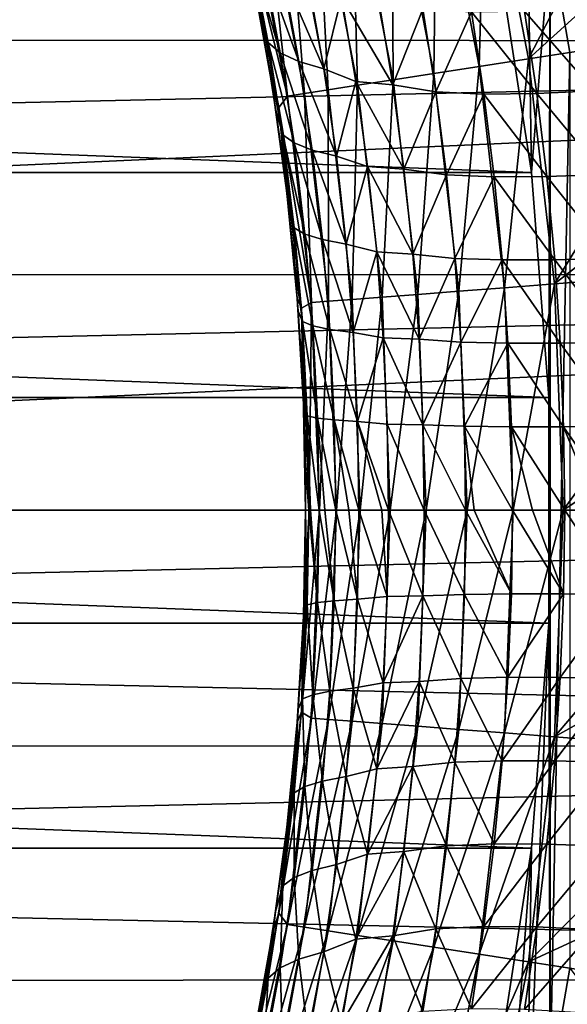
# Model space of a CAD drawing. Header units: metres. Extents: x -61 to 49, y -32 to 32.
# Tile 74 of 256: x -11.17 to -8.93, y -2.01 to 2. Entities that reach past the tile are written whole.
import ezdxf

# ---------------------------------------------------------------- set-up
doc = ezdxf.new("R2010")
doc.units = ezdxf.units.M
doc.layers.add('solid_K_27_40_10_000Y34', color=7, linetype='CONTINUOUS')

msp = doc.modelspace()

# ---------------------------------------------------------------- linework, layer by layer
at = {"layer": 'solid_K_27_40_10_000Y34'}
for points in [[(-7.927147, 1.970317, -28.999956), (-9.003023, 2.326372, -30), (-8.110931, 2.941688, -28.999958)], [(-8.536698, 2.916523, -21.086603), (-9.26697, 2.745632, -20.653589), (-9.091221, 1.839422, -20.653589)], [(-8.434134, 2.437004, -21.086603), (-8.536698, 2.916523, -21.086603), (-9.091221, 1.839422, -20.653589)], [(0, 2.848119, 12.171204), (-21, 2.396001, 12.268218), (-21, 1.921092, 12.351494)], [(0, 1.90808, 12.353511), (0, 2.848119, 12.171204), (-21, 1.921092, 12.351494)], [(-9.079175, 1.376095, -30), (-9.219482, 2.284567, -30), (-9.101003, 2.784437, -30)], [(-9.079175, 1.376095, -30), (-9.101003, 2.784437, -30), (-9.003023, 2.326372, -30)], [(-9.292863, 1.808278, -20.519396), (-9.26697, 2.745632, -20.653589), (-9.465636, 2.699145, -20.519396)], [(-9.292863, 1.808278, -20.519396), (-9.091221, 1.839422, -20.653589), (-9.26697, 2.745632, -20.653589)], [(-9.465636, 2.699145, -20.519396), (-9.647963, 2.656479, -20.362253), (-9.477921, 1.779694, -20.362253)], [(-9.292863, 1.808278, -20.519396), (-9.465636, 2.699145, -20.519396), (-9.477921, 1.779694, -20.362253)], [(-9.647963, 2.656479, -20.362253), (-9.811274, 2.618263, -20.184416), (-9.643677, 1.754092, -20.184416)], [(-9.477921, 1.779694, -20.362253), (-9.647963, 2.656479, -20.362253), (-9.643677, 1.754092, -20.184416)], [(-9.811274, 2.618263, -20.184416), (-9.953355, 2.585015, -19.988293), (-9.787887, 1.731817, -19.988293)], [(-9.643677, 1.754092, -20.184416), (-9.811274, 2.618263, -20.184416), (-9.787887, 1.731817, -19.988293)], [(-9.953355, 2.585015, -19.988293), (-10.072282, 2.557185, -19.776541), (-9.908595, 1.713173, -19.776541)], [(-9.787887, 1.731817, -19.988293), (-9.953355, 2.585015, -19.988293), (-9.908595, 1.713173, -19.776541)], [(-10.166443, 2.53515, -19.552031), (-10.234562, 2.519209, -19.317802), (-10.073307, 1.687731, -19.317802)], [(-10.072282, 2.557185, -19.776541), (-10.166443, 2.53515, -19.552031), (-10.004167, 1.698411, -19.552031)], [(-10.004167, 1.698411, -19.552031), (-10.166443, 2.53515, -19.552031), (-10.073307, 1.687731, -19.317802)], [(-9.908595, 1.713173, -19.776541), (-10.072282, 2.557185, -19.776541), (-10.004167, 1.698411, -19.552031)], [(-10.073307, 1.687731, -19.317802), (-10.234562, 2.519209, -19.317802), (-10.262142, 2.450846, -19.077032)], [(-10.262142, 2.450846, -19.077032), (-10.211361, 2.14599, -18.834936), (-10.135427, 1.720777, -18.834936)], [(-10.109015, 1.641552, -19.077032), (-10.262142, 2.450846, -19.077032), (-10.135427, 1.720777, -18.834936)], [(-10.073307, 1.687731, -19.317802), (-10.262142, 2.450846, -19.077032), (-10.109015, 1.641552, -19.077032)], [(-8.35001, 1.953909, -21.086603), (-8.434134, 2.437004, -21.086603), (-9.091221, 1.839422, -20.653589)], [(-9.008821, 0.459592, -30), (-9.079175, 1.376095, -30), (-9.003023, 2.326372, -30)], [(-9.008821, -0.459592, -30), (-9.003023, 2.326372, -30), (-9.003023, -2.32637, -30)], [(-9.008821, -0.459592, -30), (-9.008821, 0.459592, -30), (-9.003023, 2.326372, -30)], [(-9.003023, 2.326372, -30), (-8.922762, 1.865416, -30), (-9.003023, -2.32637, -30)], [(-7.927147, 1.970317, -28.999956), (-8.922762, 1.865416, -30), (-9.003023, 2.326372, -30)], [(-32.920818, 1.376157, -32), (-32.780518, 2.284573, -32), (-9.079182, 1.376157, -32)], [(-32.780518, 2.284573, -32), (-9.219483, 2.284573, -32), (-9.079182, 1.376157, -32)], [(-10.224062, 2.27676, -15.491626), (-10.152339, 1.905676, -15.580317), (-10.235389, 2.263439, -15.817148)], [(-10.152339, 1.905676, -15.580317), (-10.193365, 2.053445, -15.867612), (-10.235389, 2.263439, -15.817148)], [(-10.103181, 1.864364, -15.272575), (-10.152339, 1.905676, -15.580317), (-10.224062, 2.27676, -15.491626)], [(-10.171529, 2.228198, -15.185503), (-10.103181, 1.864364, -15.272575), (-10.224062, 2.27676, -15.491626)], [(-9.219483, 2.284573, -32), (-9.219482, 2.284567, -30), (-9.079175, 1.376095, -30)], [(-9.079182, 1.376157, -32), (-9.219483, 2.284573, -32), (-9.079175, 1.376095, -30)], [(-10.02755, 1.828593, -14.969543), (-10.103181, 1.864364, -15.272575), (-10.171529, 2.228198, -15.185503)], [(-10.092765, 2.186243, -14.884065), (-10.02755, 1.828593, -14.969543), (-10.171529, 2.228198, -15.185503)], [(-9.926023, 1.798636, -14.67353), (-10.02755, 1.828593, -14.969543), (-10.092765, 2.186243, -14.884065)], [(-9.98837, 2.151214, -14.589609), (-9.926023, 1.798636, -14.67353), (-10.092765, 2.186243, -14.884065)], [(-10.155715, 1.84431, -15.912834), (-10.135427, 1.720777, -18.834936), (-10.211361, 2.14599, -18.834936)], [(-10.193365, 2.053445, -15.867612), (-10.155715, 1.84431, -15.912834), (-10.211361, 2.14599, -18.834936)], [(-9.853069, 2.090702, -14.312737), (-9.926023, 1.798636, -14.67353), (-9.98837, 2.151214, -14.589609)], [(-9.853069, 2.090702, -14.312737), (-9.795133, 1.747255, -14.392656), (-9.926023, 1.798636, -14.67353)], [(-9.645123, 1.734036, -14.11639), (-9.795133, 1.747255, -14.392656), (-9.853069, 2.090702, -14.312737)], [(-9.701121, 2.075563, -14.037499), (-9.645123, 1.734036, -14.11639), (-9.853069, 2.090702, -14.312737)], [(-10.152339, 1.905676, -15.580317), (-10.155715, 1.84431, -15.912834), (-10.193365, 2.053445, -15.867612)], [(-9.521891, 2.041791, -13.782248), (-9.645123, 1.734036, -14.11639), (-9.701121, 2.075563, -14.037499)], [(-8.873132, 2.047884, -13.101137), (-8.823812, 1.708938, -13.173609), (-9.107433, 2.033791, -13.31074)], [(-9.521891, 2.041791, -13.782248), (-9.468901, 1.705193, -13.858239), (-9.645123, 1.734036, -14.11639)], [(-9.324051, 2.030759, -13.538616), (-9.468901, 1.705193, -13.858239), (-9.521891, 2.041791, -13.782248)], [(-9.324051, 2.030759, -13.538616), (-9.272904, 1.695464, -13.612941), (-9.468901, 1.705193, -13.858239)], [(-9.107433, 2.033791, -13.31074), (-9.057457, 1.697554, -13.383966), (-9.324051, 2.030759, -13.538616)], [(-9.057457, 1.697554, -13.383966), (-9.272904, 1.695464, -13.612941), (-9.324051, 2.030759, -13.538616)], [(-8.823812, 1.708938, -13.173609), (-9.057457, 1.697554, -13.383966), (-9.107433, 2.033791, -13.31074)], [(-8.35001, 1.953909, -21.086603), (-9.091221, 1.839422, -20.653589), (-8.985357, 0.922418, -20.653589)], [(-8.284453, 1.467947, -21.086603), (-8.35001, 1.953909, -21.086603), (-8.985357, 0.922418, -20.653589)], [(0, 1.90808, 12.353511), (-21, 1.921092, 12.351494), (-21, 1.443326, 12.416393)], [(0, 1.90808, 12.353511), (-21, 1.443326, 12.416393), (-21, 0.963412, 12.462818)], [(0, 0.956846, 12.463324), (0, 1.90808, 12.353511), (-21, 0.963412, 12.462818)], [(-10.152339, 1.905676, -15.580317), (-10.093044, 1.530141, -15.653763), (-10.155715, 1.84431, -15.912834)], [(-10.046732, 1.496518, -15.344642), (-10.093044, 1.530141, -15.653763), (-10.152339, 1.905676, -15.580317)], [(-10.103181, 1.864364, -15.272575), (-10.046732, 1.496518, -15.344642), (-10.152339, 1.905676, -15.580317)], [(-9.973747, 1.467352, -15.040251), (-10.046732, 1.496518, -15.344642), (-10.103181, 1.864364, -15.272575)], [(-10.02755, 1.828593, -14.969543), (-9.973747, 1.467352, -15.040251), (-10.103181, 1.864364, -15.272575)], [(-8.922762, 1.865416, -30), (-8.922762, -1.865414, -30), (-9.003023, -2.32637, -30)], [(-10.155715, 1.84431, -15.912834), (-10.122351, 1.636078, -15.952854), (-10.135427, 1.720777, -18.834936)], [(-10.093044, 1.530141, -15.653763), (-10.122351, 1.636078, -15.952854), (-10.155715, 1.84431, -15.912834)], [(-9.874646, 1.442866, -14.742911), (-9.973747, 1.467352, -15.040251), (-10.02755, 1.828593, -14.969543)], [(-9.926023, 1.798636, -14.67353), (-9.874646, 1.442866, -14.742911), (-10.02755, 1.828593, -14.969543)], [(-9.292863, 1.808278, -20.519396), (-9.477921, 1.779694, -20.362253), (-9.375494, 0.892466, -20.362253)], [(-9.188791, 0.9068, -20.519396), (-9.292863, 1.808278, -20.519396), (-9.375494, 0.892466, -20.362253)], [(-9.188791, 0.9068, -20.519396), (-9.091221, 1.839422, -20.653589), (-9.292863, 1.808278, -20.519396)], [(-9.188791, 0.9068, -20.519396), (-8.985357, 0.922418, -20.653589), (-9.091221, 1.839422, -20.653589)], [(-9.795133, 1.747255, -14.392656), (-9.874646, 1.442866, -14.742911), (-9.926023, 1.798636, -14.67353)], [(-9.477921, 1.779694, -20.362253), (-9.643677, 1.754092, -20.184416), (-9.542725, 0.879627, -20.184416)], [(-9.375494, 0.892466, -20.362253), (-9.477921, 1.779694, -20.362253), (-9.542725, 0.879627, -20.184416)], [(-9.787887, 1.731817, -19.988293), (-9.908595, 1.713173, -19.776541), (-9.809998, 0.859107, -19.776541)], [(-9.795133, 1.747255, -14.392656), (-9.747456, 1.401114, -14.458677), (-9.874646, 1.442866, -14.742911)], [(-9.688216, 0.868457, -19.988293), (-9.787887, 1.731817, -19.988293), (-9.809998, 0.859107, -19.776541)], [(-9.599096, 1.390127, -14.181528), (-9.747456, 1.401114, -14.458677), (-9.795133, 1.747255, -14.392656)], [(-9.645123, 1.734036, -14.11639), (-9.599096, 1.390127, -14.181528), (-9.795133, 1.747255, -14.392656)], [(-9.643677, 1.754092, -20.184416), (-9.787887, 1.731817, -19.988293), (-9.688216, 0.868457, -19.988293)], [(-9.542725, 0.879627, -20.184416), (-9.643677, 1.754092, -20.184416), (-9.688216, 0.868457, -19.988293)], [(-9.468901, 1.705193, -13.858239), (-9.599096, 1.390127, -14.181528), (-9.645123, 1.734036, -14.11639)], [(-10.093164, 1.428614, -15.98793), (-10.076247, 1.29291, -18.834936), (-10.135427, 1.720777, -18.834936)], [(-10.109015, 1.641552, -19.077032), (-10.135427, 1.720777, -18.834936), (-10.076247, 1.29291, -18.834936)], [(-10.122351, 1.636078, -15.952854), (-10.093164, 1.428614, -15.98793), (-10.135427, 1.720777, -18.834936)], [(-9.976173, 0.846349, -19.317802), (-10.073307, 1.687731, -19.317802), (-10.109015, 1.641552, -19.077032)], [(-10.004167, 1.698411, -19.552031), (-10.073307, 1.687731, -19.317802), (-9.976173, 0.846349, -19.317802)], [(-9.908595, 1.713173, -19.776541), (-10.004167, 1.698411, -19.552031), (-9.906419, 0.851704, -19.552031)], [(-9.906419, 0.851704, -19.552031), (-10.004167, 1.698411, -19.552031), (-9.976173, 0.846349, -19.317802)], [(-9.809998, 0.859107, -19.776541), (-9.908595, 1.713173, -19.776541), (-9.906419, 0.851704, -19.552031)], [(-9.468901, 1.705193, -13.858239), (-9.425402, 1.366579, -13.92094), (-9.599096, 1.390127, -14.181528)], [(-9.272904, 1.695464, -13.612941), (-9.425402, 1.366579, -13.92094), (-9.468901, 1.705193, -13.858239)], [(-9.272904, 1.695464, -13.612941), (-9.230969, 1.358432, -13.674234), (-9.425402, 1.366579, -13.92094)], [(-9.057457, 1.697554, -13.383966), (-9.016527, 1.359805, -13.444326), (-9.272904, 1.695464, -13.612941)], [(-9.016527, 1.359805, -13.444326), (-9.230969, 1.358432, -13.674234), (-9.272904, 1.695464, -13.612941)], [(-8.823812, 1.708938, -13.173609), (-8.78346, 1.368666, -13.23332), (-9.057457, 1.697554, -13.383966)], [(-8.78346, 1.368666, -13.23332), (-9.016527, 1.359805, -13.444326), (-9.057457, 1.697554, -13.383966)], [(-10.093044, 1.530141, -15.653763), (-10.093164, 1.428614, -15.98793), (-10.122351, 1.636078, -15.952854)], [(-10.109015, 1.641552, -19.077032), (-10.076247, 1.29291, -18.834936), (-10.033909, 0.86305, -18.834936)], [(-10.016796, 0.823077, -19.077032), (-10.109015, 1.641552, -19.077032), (-10.033909, 0.86305, -18.834936)], [(-9.976173, 0.846349, -19.317802), (-10.109015, 1.641552, -19.077032), (-10.016796, 0.823077, -19.077032)], [(-10.093044, 1.530141, -15.653763), (-10.046564, 1.150879, -15.711413), (-10.093164, 1.428614, -15.98793)], [(-10.002522, 1.125318, -15.401191), (-10.046564, 1.150879, -15.711413), (-10.093044, 1.530141, -15.653763)], [(-10.046732, 1.496518, -15.344642), (-10.002522, 1.125318, -15.401191), (-10.093044, 1.530141, -15.653763)], [(-9.93165, 1.103114, -15.095715), (-10.002522, 1.125318, -15.401191), (-10.046732, 1.496518, -15.344642)], [(-9.973747, 1.467352, -15.040251), (-9.93165, 1.103114, -15.095715), (-10.046732, 1.496518, -15.344642)], [(-9.834489, 1.084438, -14.797316), (-9.93165, 1.103114, -15.095715), (-9.973747, 1.467352, -15.040251)], [(-9.874646, 1.442866, -14.742911), (-9.834489, 1.084438, -14.797316), (-9.973747, 1.467352, -15.040251)], [(-8.237557, 0.97983, -21.086603), (-8.284453, 1.467947, -21.086603), (-8.985357, 0.922418, -20.653589)], [(-10.093164, 1.428614, -15.98793), (-10.068081, 1.221942, -16.018145), (-10.076247, 1.29291, -18.834936)], [(-10.046564, 1.150879, -15.711413), (-10.068081, 1.221942, -16.018145), (-10.093164, 1.428614, -15.98793)], [(-9.747456, 1.401114, -14.458677), (-9.834489, 1.084438, -14.797316), (-9.874646, 1.442866, -14.742911)], [(-32.991177, 0.459628, -32), (-32.920818, 1.376157, -32), (-9.008822, 0.459628, -32)], [(-32.920818, 1.376157, -32), (-9.079182, 1.376157, -32), (-9.008822, 0.459628, -32)], [(-9.747456, 1.401114, -14.458677), (-9.710239, 1.052733, -14.51041), (-9.834489, 1.084438, -14.797316)], [(-9.563206, 1.044247, -14.232555), (-9.710239, 1.052733, -14.51041), (-9.747456, 1.401114, -14.458677)], [(-9.599096, 1.390127, -14.181528), (-9.563206, 1.044247, -14.232555), (-9.747456, 1.401114, -14.458677)], [(-9.425402, 1.366579, -13.92094), (-9.563206, 1.044247, -14.232555), (-9.599096, 1.390127, -14.181528)], [(-9.425402, 1.366579, -13.92094), (-9.391523, 1.026301, -13.970034), (-9.563206, 1.044247, -14.232555)], [(-9.230969, 1.358432, -13.674234), (-9.391523, 1.026301, -13.970034), (-9.425402, 1.366579, -13.92094)], [(-9.079182, 1.376157, -32), (-9.079175, 1.376095, -30), (-9.008821, 0.459592, -30)], [(-9.008822, 0.459628, -32), (-9.079182, 1.376157, -32), (-9.008821, 0.459592, -30)], [(-8.78346, 1.368666, -13.23332), (-8.752126, 1.027319, -13.28003), (-9.016527, 1.359805, -13.444326)], [(-9.230969, 1.358432, -13.674234), (-9.198345, 1.019972, -13.722209), (-9.391523, 1.026301, -13.970034)], [(-9.016527, 1.359805, -13.444326), (-8.984716, 1.020822, -13.491555), (-9.230969, 1.358432, -13.674234)], [(-8.984716, 1.020822, -13.491555), (-9.198345, 1.019972, -13.722209), (-9.230969, 1.358432, -13.674234)], [(-8.752126, 1.027319, -13.28003), (-8.984716, 1.020822, -13.491555), (-9.016527, 1.359805, -13.444326)], [(-10.047046, 1.016263, -16.04336), (-10.033909, 0.86305, -18.834936), (-10.076247, 1.29291, -18.834936)], [(-10.068081, 1.221942, -16.018145), (-10.047046, 1.016263, -16.04336), (-10.076247, 1.29291, -18.834936)], [(-10.046564, 1.150879, -15.711413), (-10.047046, 1.016263, -16.04336), (-10.068081, 1.221942, -16.018145)], [(-10.046564, 1.150879, -15.711413), (-10.013202, 0.768724, -15.752839), (-10.047046, 1.016263, -16.04336)], [(-9.970814, 0.75152, -15.441817), (-10.013202, 0.768724, -15.752839), (-10.046564, 1.150879, -15.711413)], [(-10.002522, 1.125318, -15.401191), (-9.970814, 0.75152, -15.441817), (-10.046564, 1.150879, -15.711413)], [(-9.901482, 0.736561, -15.135555), (-9.970814, 0.75152, -15.441817), (-10.002522, 1.125318, -15.401191)], [(-9.93165, 1.103114, -15.095715), (-9.901482, 0.736561, -15.135555), (-10.002522, 1.125318, -15.401191)], [(-9.805735, 0.723961, -14.836388), (-9.901482, 0.736561, -15.135555), (-9.93165, 1.103114, -15.095715)], [(-9.834489, 1.084438, -14.797316), (-9.805735, 0.723961, -14.836388), (-9.93165, 1.103114, -15.095715)], [(-9.710239, 1.052733, -14.51041), (-9.805735, 0.723961, -14.836388), (-9.834489, 1.084438, -14.797316)], [(-9.710239, 1.052733, -14.51041), (-9.683618, 0.70264, -14.547553), (-9.805735, 0.723961, -14.836388)], [(-9.537556, 0.696865, -14.269185), (-9.683618, 0.70264, -14.547553), (-9.710239, 1.052733, -14.51041)], [(-9.563206, 1.044247, -14.232555), (-9.537556, 0.696865, -14.269185), (-9.710239, 1.052733, -14.51041)], [(-9.391523, 1.026301, -13.970034), (-9.537556, 0.696865, -14.269185), (-9.563206, 1.044247, -14.232555)], [(-10.047046, 1.016263, -16.04336), (-10.029967, 0.811414, -16.063826), (-10.033909, 0.86305, -18.834936)], [(-10.013202, 0.768724, -15.752839), (-10.029967, 0.811414, -16.063826), (-10.047046, 1.016263, -16.04336)], [(-9.391523, 1.026301, -13.970034), (-9.367334, 0.684765, -14.005266), (-9.537556, 0.696865, -14.269185)], [(-9.198345, 1.019972, -13.722209), (-9.367334, 0.684765, -14.005266), (-9.391523, 1.026301, -13.970034)], [(-9.198345, 1.019972, -13.722209), (-9.175071, 0.680441, -13.756631), (-9.367334, 0.684765, -14.005266)], [(-8.984716, 1.020822, -13.491555), (-8.962042, 0.680922, -13.525436), (-9.198345, 1.019972, -13.722209)], [(-8.962042, 0.680922, -13.525436), (-9.175071, 0.680441, -13.756631), (-9.198345, 1.019972, -13.722209)], [(-8.752126, 1.027319, -13.28003), (-8.729809, 0.685181, -13.313536), (-8.984716, 1.020822, -13.491555)], [(-8.729809, 0.685181, -13.313536), (-8.962042, 0.680922, -13.525436), (-8.984716, 1.020822, -13.491555)], [(0, 0.956846, 12.463324), (-21, 0.963412, 12.462818), (-21, 0.482065, 12.490701)], [(-8.237557, 0.97983, -21.086603), (-8.985357, 0.922418, -20.653589), (-8.95, 0, -20.653589)], [(-8.209393, 0.490275, -21.086603), (-8.237557, 0.97983, -21.086603), (-8.95, 0, -20.653589)], [(0, 0.956846, 12.463324), (-21, 0, 12.5), (0, 0, 12.5)], [(0, 0.956846, 12.463324), (-21, 0.482065, 12.490701), (-21, 0, 12.5)], [(-9.375494, 0.892466, -20.362253), (-9.542725, 0.879627, -20.184416), (-9.509007, 0, -20.184416)], [(-9.375494, 0.892466, -20.362253), (-9.509007, 0, -20.184416), (-9.341285, 0, -20.362253)], [(-9.188791, 0.9068, -20.519396), (-9.375494, 0.892466, -20.362253), (-9.341285, 0, -20.362253)], [(-9.188791, 0.9068, -20.519396), (-9.341285, 0, -20.362253), (-9.154033, 0, -20.519396)], [(-9.188791, 0.9068, -20.519396), (-9.154033, 0, -20.519396), (-8.985357, 0.922418, -20.653589)], [(-9.154033, 0, -20.519396), (-8.95, 0, -20.653589), (-8.985357, 0.922418, -20.653589)], [(-10.016773, 0.607237, -16.079775), (-10.008481, 0.431858, -18.834936), (-10.033909, 0.86305, -18.834936)], [(-10.016796, 0.823077, -19.077032), (-10.033909, 0.86305, -18.834936), (-10.008481, 0.431858, -18.834936)], [(-10.029967, 0.811414, -16.063826), (-10.016773, 0.607237, -16.079775), (-10.033909, 0.86305, -18.834936)], [(-9.976173, 0.846349, -19.317802), (-10.016796, 0.823077, -19.077032), (-9.985998, 0, -19.077032)], [(-9.976173, 0.846349, -19.317802), (-9.985998, 0, -19.077032), (-9.943732, 0, -19.317802)], [(-9.906419, 0.851704, -19.552031), (-9.976173, 0.846349, -19.317802), (-9.943732, 0, -19.317802)], [(-9.906419, 0.851704, -19.552031), (-9.943732, 0, -19.317802), (-9.873772, 0, -19.552031)], [(-9.809998, 0.859107, -19.776541), (-9.906419, 0.851704, -19.552031), (-9.873772, 0, -19.552031)], [(-9.809998, 0.859107, -19.776541), (-9.873772, 0, -19.552031), (-9.777067, 0, -19.776541)], [(-9.688216, 0.868457, -19.988293), (-9.809998, 0.859107, -19.776541), (-9.777067, 0, -19.776541)], [(-9.688216, 0.868457, -19.988293), (-9.777067, 0, -19.776541), (-9.654927, 0, -19.988293)], [(-9.542725, 0.879627, -20.184416), (-9.688216, 0.868457, -19.988293), (-9.654927, 0, -19.988293)], [(-9.542725, 0.879627, -20.184416), (-9.654927, 0, -19.988293), (-9.509007, 0, -20.184416)], [(-10.013202, 0.768724, -15.752839), (-10.016773, 0.607237, -16.079775), (-10.029967, 0.811414, -16.063826)], [(-10.016796, 0.823077, -19.077032), (-10.008481, 0.431858, -18.834936), (-10, 0, -18.834936)], [(-10.016796, 0.823077, -19.077032), (-10, 0, -18.834936), (-9.985998, 0, -19.077032)], [(-10.013202, 0.768724, -15.752839), (-9.99308, 0.384736, -15.777838), (-10.016773, 0.607237, -16.079775)], [(-9.951697, 0.376086, -15.466326), (-9.99308, 0.384736, -15.777838), (-10.013202, 0.768724, -15.752839)], [(-9.970814, 0.75152, -15.441817), (-9.951697, 0.376086, -15.466326), (-10.013202, 0.768724, -15.752839)], [(-9.883302, 0.368561, -15.15958), (-9.951697, 0.376086, -15.466326), (-9.970814, 0.75152, -15.441817)], [(-9.901482, 0.736561, -15.135555), (-9.883302, 0.368561, -15.15958), (-9.970814, 0.75152, -15.441817)], [(-9.788414, 0.362217, -14.859941), (-9.883302, 0.368561, -15.15958), (-9.901482, 0.736561, -15.135555)], [(-9.805735, 0.723961, -14.836388), (-9.788414, 0.362217, -14.859941), (-9.901482, 0.736561, -15.135555)], [(-9.683618, 0.70264, -14.547553), (-9.788414, 0.362217, -14.859941), (-9.805735, 0.723961, -14.836388)], [(-9.683618, 0.70264, -14.547553), (-9.667587, 0.351504, -14.569933), (-9.788414, 0.362217, -14.859941)], [(-9.522118, 0.348581, -14.291248), (-9.667587, 0.351504, -14.569933), (-9.683618, 0.70264, -14.547553)], [(-9.537556, 0.696865, -14.269185), (-9.522118, 0.348581, -14.291248), (-9.683618, 0.70264, -14.547553)], [(-9.367334, 0.684765, -14.005266), (-9.522118, 0.348581, -14.291248), (-9.537556, 0.696865, -14.269185)], [(-9.367334, 0.684765, -14.005266), (-9.352781, 0.342492, -14.026479), (-9.522118, 0.348581, -14.291248)], [(-9.175071, 0.680441, -13.756631), (-9.352781, 0.342492, -14.026479), (-9.367334, 0.684765, -14.005266)], [(-8.729809, 0.685181, -13.313536), (-8.716399, 0.342621, -13.333689), (-8.962042, 0.680922, -13.525436)], [(-9.175071, 0.680441, -13.756631), (-9.161075, 0.340299, -13.777349), (-9.352781, 0.342492, -14.026479)], [(-8.962042, 0.680922, -13.525436), (-8.948412, 0.340513, -13.545822), (-9.175071, 0.680441, -13.756631)], [(-8.948412, 0.340513, -13.545822), (-9.161075, 0.340299, -13.777349), (-9.175071, 0.680441, -13.756631)], [(-8.716399, 0.342621, -13.333689), (-8.948412, 0.340513, -13.545822), (-8.962042, 0.680922, -13.525436)], [(-10.016773, 0.607237, -16.079775), (-10.007417, 0.403872, -16.091143), (-10.008481, 0.431858, -18.834936)], [(-9.99308, 0.384736, -15.777838), (-10.007417, 0.403872, -16.091143), (-10.016773, 0.607237, -16.079775)], [(-8.209393, 0.490275, -21.086603), (-8.95, 0, -20.653589), (-8.2, 0, -21.086603)], [(-32.991177, 0.459628, -32), (-9.008822, 0.459628, -32), (-9.008822, -0.459628, -32)], [(-32.991177, -0.459628, -32), (-32.991177, 0.459628, -32), (-9.008822, -0.459628, -32)], [(-9.008822, 0.459628, -32), (-9.008821, 0.459592, -30), (-9.008821, -0.459592, -30)], [(-9.008822, -0.459628, -32), (-9.008822, 0.459628, -32), (-9.008821, -0.459592, -30)], [(-10.008481, 0.431858, -18.834936), (-10, 0, -16.1), (-10, 0, -18.834936)], [(-10.001844, 0.201437, -16.097885), (-10, 0, -16.1), (-10.008481, 0.431858, -18.834936)], [(-10.007417, 0.403872, -16.091143), (-10.001844, 0.201437, -16.097885), (-10.008481, 0.431858, -18.834936)], [(-9.99308, 0.384736, -15.777838), (-10.001844, 0.201437, -16.097885), (-10.007417, 0.403872, -16.091143)], [(-9.99308, 0.384736, -15.777838), (-9.986315, 0, -15.786242), (-10.001844, 0.201437, -16.097885)], [(-9.99308, 0.384736, -15.777838), (-9.980293, 0, -15.723701), (-9.986315, 0, -15.786242)], [(-9.99308, 0.384736, -15.777838), (-9.945268, 0, -15.474558), (-9.980293, 0, -15.723701)], [(-9.951697, 0.376086, -15.466326), (-9.945268, 0, -15.474558), (-9.99308, 0.384736, -15.777838)], [(-9.951697, 0.376086, -15.466326), (-9.921347, 0, -15.351521), (-9.945268, 0, -15.474558)], [(-9.951697, 0.376086, -15.466326), (-9.877186, 0, -15.167645), (-9.921347, 0, -15.351521)], [(-9.883302, 0.368561, -15.15958), (-9.877186, 0, -15.167645), (-9.951697, 0.376086, -15.466326)], [(-9.883302, 0.368561, -15.15958), (-9.82382, 0, -14.987541), (-9.877186, 0, -15.167645)], [(-9.883302, 0.368561, -15.15958), (-9.782587, 0, -14.867841), (-9.82382, 0, -14.987541)], [(-9.788414, 0.362217, -14.859941), (-9.782587, 0, -14.867841), (-9.883302, 0.368561, -15.15958)], [(-9.788414, 0.362217, -14.859941), (-9.688781, 0, -14.635749), (-9.782587, 0, -14.867841)], [(-9.788414, 0.362217, -14.859941), (-9.662192, 0, -14.577433), (-9.688781, 0, -14.635749)], [(-9.667587, 0.351504, -14.569933), (-9.662192, 0, -14.577433), (-9.788414, 0.362217, -14.859941)], [(-9.667587, 0.351504, -14.569933), (-9.516921, 0, -14.298636), (-9.662192, 0, -14.577433)], [(-9.522118, 0.348581, -14.291248), (-9.516921, 0, -14.298636), (-9.667587, 0.351504, -14.569933)], [(-9.522118, 0.348581, -14.291248), (-9.34788, 0, -14.033577), (-9.516921, 0, -14.298636)], [(-9.352781, 0.342492, -14.026479), (-9.34788, 0, -14.033577), (-9.522118, 0.348581, -14.291248)], [(-9.352781, 0.342492, -14.026479), (-9.312479, 0, -13.983973), (-9.34788, 0, -14.033577)], [(-9.352781, 0.342492, -14.026479), (-9.15636, 0, -13.784275), (-9.312479, 0, -13.983973)], [(-9.161075, 0.340299, -13.777349), (-9.15636, 0, -13.784275), (-9.352781, 0.342492, -14.026479)], [(-8.948412, 0.340513, -13.545822), (-8.94382, 0, -13.552633), (-9.161075, 0.340299, -13.777349)], [(-9.161075, 0.340299, -13.777349), (-9.075338, 0, -13.691128), (-9.15636, 0, -13.784275)], [(-9.161075, 0.340299, -13.777349), (-8.94382, 0, -13.552633), (-9.075338, 0, -13.691128)], [(-8.716399, 0.342621, -13.333689), (-8.711881, 0, -13.340417), (-8.948412, 0.340513, -13.545822)], [(-8.948412, 0.340513, -13.545822), (-8.808886, 0, -13.424675), (-8.94382, 0, -13.552633)], [(-8.948412, 0.340513, -13.545822), (-8.711881, 0, -13.340417), (-8.808886, 0, -13.424675)], [(-9.986315, 0, -15.786242), (-10, 0, -16.1), (-10.001844, 0.201437, -16.097885)], [(-10.016796, -0.823077, -19.077032), (-9.985998, 0, -19.077032), (-10.008481, -0.431858, -18.834936)], [(-9.943732, 0, -19.317802), (-9.985998, 0, -19.077032), (-10.016796, -0.823077, -19.077032)], [(-9.976173, -0.846349, -19.317802), (-9.943732, 0, -19.317802), (-10.016796, -0.823077, -19.077032)], [(-9.985998, 0, -19.077032), (-10, 0, -18.834936), (-10.008481, -0.431858, -18.834936)], [(-9.986315, 0, -15.786242), (-9.993087, -0.384753, -15.777834), (-10, 0, -16.1)], [(-9.951703, -0.376102, -15.466322), (-9.993087, -0.384753, -15.777834), (-9.986315, 0, -15.786242)], [(-9.980293, 0, -15.723701), (-9.951703, -0.376102, -15.466322), (-9.986315, 0, -15.786242)], [(-9.980293, 0, -15.723701), (-9.945268, 0, -15.474558), (-9.951703, -0.376102, -15.466322)], [(-9.873772, 0, -19.552031), (-9.943732, 0, -19.317802), (-9.976173, -0.846349, -19.317802)], [(-9.906419, -0.851704, -19.552031), (-9.873772, 0, -19.552031), (-9.976173, -0.846349, -19.317802)], [(-9.883307, -0.368577, -15.159576), (-9.951703, -0.376102, -15.466322), (-9.945268, 0, -15.474558)], [(-9.921347, 0, -15.351521), (-9.883307, -0.368577, -15.159576), (-9.945268, 0, -15.474558)], [(-9.921347, 0, -15.351521), (-9.877186, 0, -15.167645), (-9.883307, -0.368577, -15.159576)], [(-9.777067, 0, -19.776541), (-9.873772, 0, -19.552031), (-9.906419, -0.851704, -19.552031)], [(-9.809998, -0.859107, -19.776541), (-9.777067, 0, -19.776541), (-9.906419, -0.851704, -19.552031)], [(-9.788421, -0.362232, -14.859937), (-9.883307, -0.368577, -15.159576), (-9.877186, 0, -15.167645)], [(-9.82382, 0, -14.987541), (-9.788421, -0.362232, -14.859937), (-9.877186, 0, -15.167645)], [(-9.82382, 0, -14.987541), (-9.782587, 0, -14.867841), (-9.788421, -0.362232, -14.859937)], [(-9.654927, 0, -19.988293), (-9.777067, 0, -19.776541), (-9.809998, -0.859107, -19.776541)], [(-9.688216, -0.868457, -19.988293), (-9.654927, 0, -19.988293), (-9.809998, -0.859107, -19.776541)], [(-9.667595, -0.351543, -14.569928), (-9.788421, -0.362232, -14.859937), (-9.782587, 0, -14.867841)], [(-9.688781, 0, -14.635749), (-9.667595, -0.351543, -14.569928), (-9.782587, 0, -14.867841)], [(-9.688781, 0, -14.635749), (-9.662192, 0, -14.577433), (-9.667595, -0.351543, -14.569928)], [(-9.509007, 0, -20.184416), (-9.654927, 0, -19.988293), (-9.688216, -0.868457, -19.988293)], [(-9.542725, -0.879627, -20.184416), (-9.509007, 0, -20.184416), (-9.688216, -0.868457, -19.988293)], [(-9.522124, -0.3486, -14.291245), (-9.667595, -0.351543, -14.569928), (-9.662192, 0, -14.577433)], [(-9.516921, 0, -14.298636), (-9.522124, -0.3486, -14.291245), (-9.662192, 0, -14.577433)], [(-9.341285, 0, -20.362253), (-9.509007, 0, -20.184416), (-9.542725, -0.879627, -20.184416)], [(-9.375494, -0.892466, -20.362253), (-9.341285, 0, -20.362253), (-9.542725, -0.879627, -20.184416)], [(-9.352787, -0.342505, -14.026476), (-9.522124, -0.3486, -14.291245), (-9.516921, 0, -14.298636)], [(-9.34788, 0, -14.033577), (-9.352787, -0.342505, -14.026476), (-9.516921, 0, -14.298636)], [(-9.154033, 0, -20.519396), (-9.341285, 0, -20.362253), (-9.375494, -0.892466, -20.362253)], [(-9.188791, -0.9068, -20.519396), (-9.154033, 0, -20.519396), (-9.375494, -0.892466, -20.362253)], [(-9.16108, -0.340313, -13.777346), (-9.352787, -0.342505, -14.026476), (-9.34788, 0, -14.033577)], [(-9.312479, 0, -13.983973), (-9.16108, -0.340313, -13.777346), (-9.34788, 0, -14.033577)], [(-9.312479, 0, -13.983973), (-9.15636, 0, -13.784275), (-9.16108, -0.340313, -13.777346)], [(-9.188791, -0.9068, -20.519396), (-8.95, 0, -20.653589), (-9.154033, 0, -20.519396)], [(-8.948417, -0.340527, -13.545819), (-9.16108, -0.340313, -13.777346), (-9.15636, 0, -13.784275)], [(-9.075338, 0, -13.691128), (-8.948417, -0.340527, -13.545819), (-9.15636, 0, -13.784275)], [(-9.075338, 0, -13.691128), (-8.94382, 0, -13.552633), (-8.948417, -0.340527, -13.545819)], [(-8.716404, -0.342632, -13.333686), (-8.948417, -0.340527, -13.545819), (-8.94382, 0, -13.552633)], [(-8.808886, 0, -13.424675), (-8.716404, -0.342632, -13.333686), (-8.94382, 0, -13.552633)], [(-21, -0.482065, 12.490701), (0, -0.956846, 12.463324), (0, 0, 12.5)], [(-21, 0, 12.5), (-21, -0.482065, 12.490701), (0, 0, 12.5)], [(-10.007405, -0.403551, -16.091152), (-10.008481, -0.431858, -18.834936), (-10, 0, -18.834936)], [(-10.001842, -0.201272, -16.097885), (-10.007405, -0.403551, -16.091152), (-10, 0, -18.834936)], [(-10, 0, -16.1), (-10.001842, -0.201272, -16.097885), (-10, 0, -18.834936)], [(-9.993087, -0.384753, -15.777834), (-10.001842, -0.201272, -16.097885), (-10, 0, -16.1)], [(-9.188791, -0.9068, -20.519396), (-8.985357, -0.922418, -20.653589), (-8.95, 0, -20.653589)], [(-8.2, 0, -21.086603), (-8.95, 0, -20.653589), (-8.985357, -0.922418, -20.653589)], [(-8.209393, -0.490275, -21.086603), (-8.2, 0, -21.086603), (-8.985357, -0.922418, -20.653589)], [(-9.993087, -0.384753, -15.777834), (-10.007405, -0.403551, -16.091152), (-10.001842, -0.201272, -16.097885)], [(-9.667595, -0.351543, -14.569928), (-9.683628, -0.702719, -14.547544), (-9.788421, -0.362232, -14.859937)], [(-9.522124, -0.3486, -14.291245), (-9.683628, -0.702719, -14.547544), (-9.667595, -0.351543, -14.569928)], [(-9.522124, -0.3486, -14.291245), (-9.537563, -0.696903, -14.269178), (-9.683628, -0.702719, -14.547544)], [(-9.367341, -0.684792, -14.005261), (-9.537563, -0.696903, -14.269178), (-9.522124, -0.3486, -14.291245)], [(-9.352787, -0.342505, -14.026476), (-9.367341, -0.684792, -14.005261), (-9.522124, -0.3486, -14.291245)], [(-9.175077, -0.680468, -13.756626), (-9.367341, -0.684792, -14.005261), (-9.352787, -0.342505, -14.026476)], [(-9.16108, -0.340313, -13.777346), (-9.175077, -0.680468, -13.756626), (-9.352787, -0.342505, -14.026476)], [(-8.948417, -0.340527, -13.545819), (-9.175077, -0.680468, -13.756626), (-9.16108, -0.340313, -13.777346)], [(-8.948417, -0.340527, -13.545819), (-8.962049, -0.680948, -13.525433), (-9.175077, -0.680468, -13.756626)], [(-8.716404, -0.342632, -13.333686), (-8.962049, -0.680948, -13.525433), (-8.948417, -0.340527, -13.545819)], [(-8.716404, -0.342632, -13.333686), (-8.729815, -0.685205, -13.313532), (-8.962049, -0.680948, -13.525433)], [(-9.993087, -0.384753, -15.777834), (-10.013209, -0.768757, -15.752833), (-10.007405, -0.403551, -16.091152)], [(-9.970821, -0.751552, -15.441812), (-10.013209, -0.768757, -15.752833), (-9.993087, -0.384753, -15.777834)], [(-9.951703, -0.376102, -15.466322), (-9.970821, -0.751552, -15.441812), (-9.993087, -0.384753, -15.777834)], [(-9.90149, -0.736592, -15.13555), (-9.970821, -0.751552, -15.441812), (-9.951703, -0.376102, -15.466322)], [(-9.883307, -0.368577, -15.159576), (-9.90149, -0.736592, -15.13555), (-9.951703, -0.376102, -15.466322)], [(-9.805742, -0.723992, -14.836382), (-9.90149, -0.736592, -15.13555), (-9.883307, -0.368577, -15.159576)], [(-9.788421, -0.362232, -14.859937), (-9.805742, -0.723992, -14.836382), (-9.883307, -0.368577, -15.159576)], [(-9.683628, -0.702719, -14.547544), (-9.805742, -0.723992, -14.836382), (-9.788421, -0.362232, -14.859937)], [(-10.029922, -0.810798, -16.063873), (-10.033909, -0.86305, -18.834936), (-10.008481, -0.431858, -18.834936)], [(-10.016796, -0.823077, -19.077032), (-10.008481, -0.431858, -18.834936), (-10.033909, -0.86305, -18.834936)], [(-10.016747, -0.606765, -16.0798), (-10.029922, -0.810798, -16.063873), (-10.008481, -0.431858, -18.834936)], [(-10.007405, -0.403551, -16.091152), (-10.016747, -0.606765, -16.0798), (-10.008481, -0.431858, -18.834936)], [(-10.013209, -0.768757, -15.752833), (-10.016747, -0.606765, -16.0798), (-10.007405, -0.403551, -16.091152)], [(-32.991177, -0.459628, -32), (-9.008822, -0.459628, -32), (-9.079182, -1.376157, -32)], [(-32.920818, -1.376157, -32), (-32.991177, -0.459628, -32), (-9.079182, -1.376157, -32)], [(-9.008821, -0.459592, -30), (-9.003023, -2.32637, -30), (-9.101002, -2.784434, -30)], [(-9.079175, -1.376095, -30), (-9.008821, -0.459592, -30), (-9.101002, -2.784434, -30)], [(-9.079182, -1.376157, -32), (-9.008822, -0.459628, -32), (-9.079175, -1.376095, -30)], [(-9.008822, -0.459628, -32), (-9.008821, -0.459592, -30), (-9.079175, -1.376095, -30)], [(-21, -0.482065, 12.490701), (-21, -0.963412, 12.462818), (0, -0.956846, 12.463324)], [(-8.237557, -0.97983, -21.086603), (-8.209393, -0.490275, -21.086603), (-8.985357, -0.922418, -20.653589)], [(-10.013209, -0.768757, -15.752833), (-10.029922, -0.810798, -16.063873), (-10.016747, -0.606765, -16.0798)], [(-9.175077, -0.680468, -13.756626), (-9.198351, -1.020013, -13.722202), (-9.367341, -0.684792, -14.005261)], [(-8.962049, -0.680948, -13.525433), (-9.198351, -1.020013, -13.722202), (-9.175077, -0.680468, -13.756626)], [(-8.962049, -0.680948, -13.525433), (-8.984721, -1.020863, -13.491549), (-9.198351, -1.020013, -13.722202)], [(-8.729815, -0.685205, -13.313532), (-8.984721, -1.020863, -13.491549), (-8.962049, -0.680948, -13.525433)], [(-9.683628, -0.702719, -14.547544), (-9.710253, -1.052852, -14.510395), (-9.805742, -0.723992, -14.836382)], [(-9.537563, -0.696903, -14.269178), (-9.710253, -1.052852, -14.510395), (-9.683628, -0.702719, -14.547544)], [(-9.537563, -0.696903, -14.269178), (-9.563213, -1.044306, -14.232547), (-9.710253, -1.052852, -14.510395)], [(-9.39153, -1.026342, -13.970028), (-9.563213, -1.044306, -14.232547), (-9.537563, -0.696903, -14.269178)], [(-9.367341, -0.684792, -14.005261), (-9.39153, -1.026342, -13.970028), (-9.537563, -0.696903, -14.269178)], [(-9.198351, -1.020013, -13.722202), (-9.39153, -1.026342, -13.970028), (-9.367341, -0.684792, -14.005261)], [(-8.729815, -0.685205, -13.313532), (-8.752131, -1.027356, -13.280025), (-8.984721, -1.020863, -13.491549)], [(-9.970821, -0.751552, -15.441812), (-10.00253, -1.125367, -15.401184), (-10.013209, -0.768757, -15.752833)], [(-9.931658, -1.103162, -15.095708), (-10.00253, -1.125367, -15.401184), (-9.970821, -0.751552, -15.441812)], [(-9.90149, -0.736592, -15.13555), (-9.931658, -1.103162, -15.095708), (-9.970821, -0.751552, -15.441812)], [(-9.834496, -1.084485, -14.797309), (-9.931658, -1.103162, -15.095708), (-9.90149, -0.736592, -15.13555)], [(-9.805742, -0.723992, -14.836382), (-9.834496, -1.084485, -14.797309), (-9.90149, -0.736592, -15.13555)], [(-9.710253, -1.052852, -14.510395), (-9.834496, -1.084485, -14.797309), (-9.805742, -0.723992, -14.836382)], [(-10.013209, -0.768757, -15.752833), (-10.046572, -1.150929, -15.711408), (-10.029922, -0.810798, -16.063873)], [(-10.00253, -1.125367, -15.401184), (-10.046572, -1.150929, -15.711408), (-10.013209, -0.768757, -15.752833)], [(-10.109015, -1.641552, -19.077032), (-10.016796, -0.823077, -19.077032), (-10.076247, -1.29291, -18.834936)], [(-9.976173, -0.846349, -19.317802), (-10.016796, -0.823077, -19.077032), (-10.109015, -1.641552, -19.077032)], [(-10.016796, -0.823077, -19.077032), (-10.033909, -0.86305, -18.834936), (-10.076247, -1.29291, -18.834936)], [(-10.029922, -0.810798, -16.063873), (-10.046976, -1.01551, -16.04344), (-10.033909, -0.86305, -18.834936)], [(-10.046572, -1.150929, -15.711408), (-10.046976, -1.01551, -16.04344), (-10.029922, -0.810798, -16.063873)], [(-10.073307, -1.687731, -19.317802), (-9.976173, -0.846349, -19.317802), (-10.109015, -1.641552, -19.077032)], [(-10.067983, -1.22106, -16.018261), (-10.076247, -1.29291, -18.834936), (-10.033909, -0.86305, -18.834936)], [(-9.906419, -0.851704, -19.552031), (-9.976173, -0.846349, -19.317802), (-10.073307, -1.687731, -19.317802)], [(-10.004167, -1.698411, -19.552031), (-9.906419, -0.851704, -19.552031), (-10.073307, -1.687731, -19.317802)], [(-10.046976, -1.01551, -16.04344), (-10.067983, -1.22106, -16.018261), (-10.033909, -0.86305, -18.834936)], [(-9.809998, -0.859107, -19.776541), (-9.906419, -0.851704, -19.552031), (-10.004167, -1.698411, -19.552031)], [(-9.908595, -1.713173, -19.776541), (-9.809998, -0.859107, -19.776541), (-10.004167, -1.698411, -19.552031)], [(-9.688216, -0.868457, -19.988293), (-9.809998, -0.859107, -19.776541), (-9.908595, -1.713173, -19.776541)], [(-9.787887, -1.731817, -19.988293), (-9.688216, -0.868457, -19.988293), (-9.908595, -1.713173, -19.776541)], [(-9.542725, -0.879627, -20.184416), (-9.688216, -0.868457, -19.988293), (-9.787887, -1.731817, -19.988293)], [(-9.643677, -1.754092, -20.184416), (-9.542725, -0.879627, -20.184416), (-9.787887, -1.731817, -19.988293)], [(-9.375494, -0.892466, -20.362253), (-9.542725, -0.879627, -20.184416), (-9.643677, -1.754092, -20.184416)], [(-9.477921, -1.779694, -20.362253), (-9.375494, -0.892466, -20.362253), (-9.643677, -1.754092, -20.184416)], [(-9.188791, -0.9068, -20.519396), (-9.375494, -0.892466, -20.362253), (-9.477921, -1.779694, -20.362253)], [(-9.292863, -1.808278, -20.519396), (-9.188791, -0.9068, -20.519396), (-9.477921, -1.779694, -20.362253)], [(-9.292863, -1.808278, -20.519396), (-8.985357, -0.922418, -20.653589), (-9.188791, -0.9068, -20.519396)], [(-9.292863, -1.808278, -20.519396), (-9.091221, -1.839422, -20.653589), (-8.985357, -0.922418, -20.653589)], [(-8.237557, -0.97983, -21.086603), (-8.985357, -0.922418, -20.653589), (-9.091221, -1.839422, -20.653589)], [(-21, -1.443326, 12.416393), (0, -1.90808, 12.353511), (0, -0.956846, 12.463324)], [(-21, -0.963412, 12.462818), (-21, -1.443326, 12.416393), (0, -0.956846, 12.463324)], [(-8.284453, -1.467947, -21.086603), (-8.237557, -0.97983, -21.086603), (-9.091221, -1.839422, -20.653589)], [(-10.046572, -1.150929, -15.711408), (-10.067983, -1.22106, -16.018261), (-10.046976, -1.01551, -16.04344)], [(-9.39153, -1.026342, -13.970028), (-9.425406, -1.366635, -13.920931), (-9.563213, -1.044306, -14.232547)], [(-9.230974, -1.358489, -13.674225), (-9.425406, -1.366635, -13.920931), (-9.39153, -1.026342, -13.970028)], [(-9.198351, -1.020013, -13.722202), (-9.230974, -1.358489, -13.674225), (-9.39153, -1.026342, -13.970028)], [(-8.984721, -1.020863, -13.491549), (-9.230974, -1.358489, -13.674225), (-9.198351, -1.020013, -13.722202)], [(-8.984721, -1.020863, -13.491549), (-9.016531, -1.359862, -13.444316), (-9.230974, -1.358489, -13.674225)], [(-8.752131, -1.027356, -13.280025), (-9.016531, -1.359862, -13.444316), (-8.984721, -1.020863, -13.491549)], [(-8.752131, -1.027356, -13.280025), (-8.783463, -1.368717, -13.233312), (-9.016531, -1.359862, -13.444316)], [(-9.710253, -1.052852, -14.510395), (-9.747475, -1.401273, -14.458651), (-9.834496, -1.084485, -14.797309)], [(-9.563213, -1.044306, -14.232547), (-9.747475, -1.401273, -14.458651), (-9.710253, -1.052852, -14.510395)], [(-9.563213, -1.044306, -14.232547), (-9.599105, -1.390207, -14.181516), (-9.747475, -1.401273, -14.458651)], [(-9.425406, -1.366635, -13.920931), (-9.599105, -1.390207, -14.181516), (-9.563213, -1.044306, -14.232547)], [(-9.931658, -1.103162, -15.095708), (-9.973755, -1.467416, -15.040242), (-10.00253, -1.125367, -15.401184)], [(-9.874654, -1.442929, -14.742903), (-9.973755, -1.467416, -15.040242), (-9.931658, -1.103162, -15.095708)], [(-9.834496, -1.084485, -14.797309), (-9.874654, -1.442929, -14.742903), (-9.931658, -1.103162, -15.095708)], [(-9.747475, -1.401273, -14.458651), (-9.874654, -1.442929, -14.742903), (-9.834496, -1.084485, -14.797309)], [(-10.046572, -1.150929, -15.711408), (-10.093053, -1.530209, -15.653755), (-10.067983, -1.22106, -16.018261)], [(-10.046741, -1.496583, -15.344633), (-10.093053, -1.530209, -15.653755), (-10.046572, -1.150929, -15.711408)], [(-10.00253, -1.125367, -15.401184), (-10.046741, -1.496583, -15.344633), (-10.046572, -1.150929, -15.711408)], [(-9.973755, -1.467416, -15.040242), (-10.046741, -1.496583, -15.344633), (-10.00253, -1.125367, -15.401184)], [(-10.093053, -1.530209, -15.653755), (-10.093034, -1.427615, -15.988087), (-10.067983, -1.22106, -16.018261)], [(-10.067983, -1.22106, -16.018261), (-10.093034, -1.427615, -15.988087), (-10.076247, -1.29291, -18.834936)], [(-10.122185, -1.634973, -15.953053), (-10.135427, -1.720777, -18.834936), (-10.076247, -1.29291, -18.834936)], [(-10.109015, -1.641552, -19.077032), (-10.076247, -1.29291, -18.834936), (-10.135427, -1.720777, -18.834936)], [(-10.093034, -1.427615, -15.988087), (-10.122185, -1.634973, -15.953053), (-10.076247, -1.29291, -18.834936)], [(-9.230974, -1.358489, -13.674225), (-9.272915, -1.695534, -13.612926), (-9.425406, -1.366635, -13.920931)], [(-9.016531, -1.359862, -13.444316), (-9.272915, -1.695534, -13.612926), (-9.230974, -1.358489, -13.674225)], [(-9.016531, -1.359862, -13.444316), (-9.057467, -1.697623, -13.383952), (-9.272915, -1.695534, -13.612926)], [(-8.783463, -1.368717, -13.233312), (-9.057467, -1.697623, -13.383952), (-9.016531, -1.359862, -13.444316)], [(-32.920818, -1.376157, -32), (-9.079182, -1.376157, -32), (-9.219483, -2.284573, -32)], [(-32.780518, -2.284573, -32), (-32.920818, -1.376157, -32), (-9.219483, -2.284573, -32)], [(-9.747475, -1.401273, -14.458651), (-9.795164, -1.747451, -14.392615), (-9.874654, -1.442929, -14.742903)], [(-9.599105, -1.390207, -14.181516), (-9.795164, -1.747451, -14.392615), (-9.747475, -1.401273, -14.458651)], [(-9.599105, -1.390207, -14.181516), (-9.645139, -1.734133, -14.116369), (-9.795164, -1.747451, -14.392615)], [(-9.468911, -1.705262, -13.858225), (-9.645139, -1.734133, -14.116369), (-9.599105, -1.390207, -14.181516)], [(-9.425406, -1.366635, -13.920931), (-9.468911, -1.705262, -13.858225), (-9.599105, -1.390207, -14.181516)], [(-9.272915, -1.695534, -13.612926), (-9.468911, -1.705262, -13.858225), (-9.425406, -1.366635, -13.920931)], [(-9.219483, -2.284573, -32), (-9.079182, -1.376157, -32), (-9.219482, -2.284567, -30)], [(-9.219482, -2.284567, -30), (-9.079175, -1.376095, -30), (-9.216331, -3.238019, -30)], [(-9.079182, -1.376157, -32), (-9.079175, -1.376095, -30), (-9.219482, -2.284567, -30)], [(-9.079175, -1.376095, -30), (-9.101002, -2.784434, -30), (-9.216331, -3.238019, -30)], [(-8.783463, -1.368717, -13.233312), (-8.82382, -1.709, -13.173595), (-9.057467, -1.697623, -13.383952)], [(-21, -1.443326, 12.416393), (-21, -1.921092, 12.351494), (0, -1.90808, 12.353511)], [(-10.093053, -1.530209, -15.653755), (-10.122185, -1.634973, -15.953053), (-10.093034, -1.427615, -15.988087)], [(-9.874654, -1.442929, -14.742903), (-9.926037, -1.798712, -14.673513), (-9.973755, -1.467416, -15.040242)], [(-9.795164, -1.747451, -14.392615), (-9.926037, -1.798712, -14.673513), (-9.874654, -1.442929, -14.742903)], [(-9.973755, -1.467416, -15.040242), (-10.027564, -1.828669, -14.969526), (-10.046741, -1.496583, -15.344633)], [(-9.926037, -1.798712, -14.673513), (-10.027564, -1.828669, -14.969526), (-9.973755, -1.467416, -15.040242)], [(-8.35001, -1.953909, -21.086603), (-8.284453, -1.467947, -21.086603), (-9.091221, -1.839422, -20.653589)], [(-10.046741, -1.496583, -15.344633), (-10.103196, -1.864442, -15.272559), (-10.093053, -1.530209, -15.653755)], [(-10.027564, -1.828669, -14.969526), (-10.103196, -1.864442, -15.272559), (-10.046741, -1.496583, -15.344633)], [(-10.093053, -1.530209, -15.653755), (-10.152354, -1.905756, -15.580302), (-10.122185, -1.634973, -15.953053)], [(-10.103196, -1.864442, -15.272559), (-10.152354, -1.905756, -15.580302), (-10.093053, -1.530209, -15.653755)], [(-10.262142, -2.450846, -19.077032), (-10.109015, -1.641552, -19.077032), (-10.211361, -2.14599, -18.834936)], [(-10.073307, -1.687731, -19.317802), (-10.109015, -1.641552, -19.077032), (-10.262142, -2.450846, -19.077032)], [(-10.109015, -1.641552, -19.077032), (-10.135427, -1.720777, -18.834936), (-10.211361, -2.14599, -18.834936)], [(-10.122185, -1.634973, -15.953053), (-10.155511, -1.843109, -15.913079), (-10.135427, -1.720777, -18.834936)], [(-10.152354, -1.905756, -15.580302), (-10.155511, -1.843109, -15.913079), (-10.122185, -1.634973, -15.953053)], [(-10.234562, -2.519209, -19.317802), (-10.073307, -1.687731, -19.317802), (-10.262142, -2.450846, -19.077032)], [(-10.004167, -1.698411, -19.552031), (-10.073307, -1.687731, -19.317802), (-10.234562, -2.519209, -19.317802)], [(-10.166443, -2.53515, -19.552031), (-10.004167, -1.698411, -19.552031), (-10.234562, -2.519209, -19.317802)], [(-10.193122, -2.052164, -15.867903), (-10.211361, -2.14599, -18.834936), (-10.135427, -1.720777, -18.834936)], [(-10.155511, -1.843109, -15.913079), (-10.193122, -2.052164, -15.867903), (-10.135427, -1.720777, -18.834936)], [(-9.908595, -1.713173, -19.776541), (-10.004167, -1.698411, -19.552031), (-10.166443, -2.53515, -19.552031)], [(-10.072282, -2.557185, -19.776541), (-9.908595, -1.713173, -19.776541), (-10.166443, -2.53515, -19.552031)], [(-9.787887, -1.731817, -19.988293), (-9.908595, -1.713173, -19.776541), (-10.072282, -2.557185, -19.776541)], [(-9.468911, -1.705262, -13.858225), (-9.521909, -2.04187, -13.782228), (-9.645139, -1.734133, -14.116369)], [(-9.324068, -2.03084, -13.538596), (-9.521909, -2.04187, -13.782228), (-9.468911, -1.705262, -13.858225)], [(-9.272915, -1.695534, -13.612926), (-9.324068, -2.03084, -13.538596), (-9.468911, -1.705262, -13.858225)], [(-9.057467, -1.697623, -13.383952), (-9.324068, -2.03084, -13.538596), (-9.272915, -1.695534, -13.612926)], [(-9.057467, -1.697623, -13.383952), (-9.10745, -2.033873, -13.31072), (-9.324068, -2.03084, -13.538596)], [(-8.82382, -1.709, -13.173595), (-9.10745, -2.033873, -13.31072), (-9.057467, -1.697623, -13.383952)], [(-8.82382, -1.709, -13.173595), (-8.873147, -2.047956, -13.10112), (-9.10745, -2.033873, -13.31072)], [(-9.953355, -2.585015, -19.988293), (-9.787887, -1.731817, -19.988293), (-10.072282, -2.557185, -19.776541)], [(-9.643677, -1.754092, -20.184416), (-9.787887, -1.731817, -19.988293), (-9.953355, -2.585015, -19.988293)], [(-9.811274, -2.618263, -20.184416), (-9.643677, -1.754092, -20.184416), (-9.953355, -2.585015, -19.988293)], [(-9.795164, -1.747451, -14.392615), (-9.853117, -2.090933, -14.312676), (-9.926037, -1.798712, -14.673513)], [(-9.645139, -1.734133, -14.116369), (-9.853117, -2.090933, -14.312676), (-9.795164, -1.747451, -14.392615)], [(-9.645139, -1.734133, -14.116369), (-9.701146, -2.075676, -14.03747), (-9.853117, -2.090933, -14.312676)], [(-9.477921, -1.779694, -20.362253), (-9.643677, -1.754092, -20.184416), (-9.811274, -2.618263, -20.184416)], [(-9.521909, -2.04187, -13.782228), (-9.701146, -2.075676, -14.03747), (-9.645139, -1.734133, -14.116369)], [(-9.926037, -1.798712, -14.673513), (-9.988391, -2.151301, -14.589585), (-10.027564, -1.828669, -14.969526)], [(-9.853117, -2.090933, -14.312676), (-9.988391, -2.151301, -14.589585), (-9.926037, -1.798712, -14.673513)], [(-9.647963, -2.656479, -20.362253), (-9.477921, -1.779694, -20.362253), (-9.811274, -2.618263, -20.184416)], [(-9.292863, -1.808278, -20.519396), (-9.477921, -1.779694, -20.362253), (-9.647963, -2.656479, -20.362253)], [(-10.152354, -1.905756, -15.580302), (-10.193122, -2.052164, -15.867903), (-10.155511, -1.843109, -15.913079)], [(-10.027564, -1.828669, -14.969526), (-10.092787, -2.186331, -14.88404), (-10.103196, -1.864442, -15.272559)], [(-9.988391, -2.151301, -14.589585), (-10.092787, -2.186331, -14.88404), (-10.027564, -1.828669, -14.969526)], [(-9.465636, -2.699145, -20.519396), (-9.292863, -1.808278, -20.519396), (-9.647963, -2.656479, -20.362253)], [(-9.465636, -2.699145, -20.519396), (-9.091221, -1.839422, -20.653589), (-9.292863, -1.808278, -20.519396)], [(-9.465636, -2.699145, -20.519396), (-9.26697, -2.745632, -20.653589), (-9.091221, -1.839422, -20.653589)], [(-8.35001, -1.953909, -21.086603), (-9.091221, -1.839422, -20.653589), (-9.26697, -2.745632, -20.653589)], [(-10.103196, -1.864442, -15.272559), (-10.171552, -2.228287, -15.185478), (-10.152354, -1.905756, -15.580302)], [(-10.092787, -2.186331, -14.88404), (-10.171552, -2.228287, -15.185478), (-10.103196, -1.864442, -15.272559)], [(-8.11093, -2.941685, -28.999958), (-9.003023, -2.32637, -30), (-8.922762, -1.865414, -30)], [(-21, -2.396001, 12.268218), (0, -2.848119, 12.171204), (0, -1.90808, 12.353511)], [(-21, -1.921092, 12.351494), (-21, -2.396001, 12.268218), (0, -1.90808, 12.353511)], [(-10.152354, -1.905756, -15.580302), (-10.224086, -2.27685, -15.4916), (-10.193122, -2.052164, -15.867903)], [(-10.171552, -2.228287, -15.185478), (-10.224086, -2.27685, -15.4916), (-10.152354, -1.905756, -15.580302)], [(-8.434134, -2.437004, -21.086603), (-8.35001, -1.953909, -21.086603), (-9.26697, -2.745632, -20.653589)]]:
    msp.add_3dface(points, dxfattribs=at)

doc.saveas('drawing.dxf')
